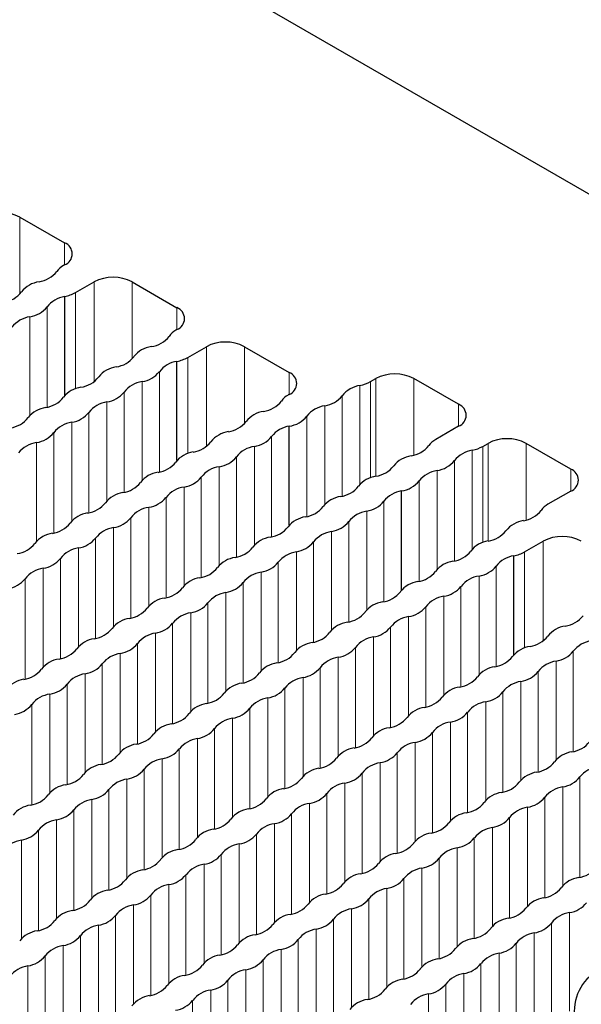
# Paper-space layout 'Blatt4' of a CAD drawing. Header units: millimetres. Extents: x 5 to 418, y 2 to 292.
# Tile 63 of 72: x 282.19 to 290.54, y 213.31 to 227.95. Entities that reach past the tile are written whole.
import ezdxf

# ---------------------------------------------------------------- set-up
doc = ezdxf.new("R2010")
doc.units = ezdxf.units.MM

psp = doc.layouts.new('Blatt4')

# ---------------------------------------------------------------- linework, layer by layer
at = {"color": 7, "linetype": 'Continuous', "lineweight": 25}
for p, q in [((260.452, 242.789), (312.098, 212.975)), ((282.194, 225.013), (282.859, 224.629)), ((282.859, 224.303), (282.845, 224.294)), ((283.021, 223.89), (283.297, 224.05)), ((283.863, 224.05), (284.528, 223.666)), ((282.86, 222.358), (282.86, 223.831)), ((284.528, 223.339), (284.513, 223.331)), ((284.69, 222.927), (284.966, 223.086)), ((285.532, 223.086), (286.196, 222.702)), ((284.529, 221.394), (284.529, 222.868)), ((287.405, 222.568), (287.483, 222.613)), ((288.714, 222.229), (288.049, 222.613)), ((286.196, 222.376), (286.182, 222.368)), ((286.198, 220.431), (286.198, 221.904)), ((288.714, 221.902), (288.374, 221.706)), ((289.074, 221.604), (289.152, 221.649)), ((290.382, 221.266), (289.718, 221.649)), ((287.866, 219.468), (287.866, 220.941)), ((290.382, 220.939), (290.043, 220.743)), ((289.696, 220.037), (289.972, 220.196)), ((289.535, 218.504), (289.535, 219.978))]:
    psp.add_line(p, q, dxfattribs=at)
at = {"color": 7, "linetype": 'Continuous', "lineweight": 18}
for p, q in [((282.194, 223.869), (282.194, 225.013)), ((282.859, 224.303), (282.859, 224.629)), ((283.297, 222.566), (283.297, 224.05)), ((283.863, 222.905), (283.863, 224.05)), ((283.021, 222.461), (283.021, 223.89)), ((282.598, 222.186), (282.598, 223.678)), ((282.344, 222.063), (282.344, 223.53)), ((284.528, 223.339), (284.528, 223.666)), ((284.966, 221.603), (284.966, 223.086)), ((285.532, 221.942), (285.532, 223.086)), ((284.69, 221.497), (284.69, 222.927)), ((284.267, 221.223), (284.267, 222.714)), ((286.196, 222.376), (286.196, 222.702)), ((284.012, 221.1), (284.012, 222.567)), ((287.249, 222.51), (287.249, 221.041)), ((287.405, 222.568), (287.405, 221.138)), ((287.483, 221.16), (287.483, 222.613)), ((288.049, 221.473), (288.049, 222.613)), ((283.744, 220.921), (283.744, 222.412)), ((286.983, 222.356), (286.983, 220.864)), ((283.489, 220.798), (283.489, 222.265)), ((288.714, 221.902), (288.714, 222.229)), ((283.22, 220.619), (283.22, 222.11)), ((286.726, 222.208), (286.726, 220.739)), ((282.966, 220.496), (282.966, 221.963)), ((286.46, 222.054), (286.46, 220.561)), ((282.697, 220.316), (282.697, 221.808)), ((282.443, 220.193), (282.443, 221.661)), ((285.936, 220.259), (285.936, 221.751)), ((289.152, 220.197), (289.152, 221.649)), ((289.718, 220.51), (289.718, 221.649)), ((285.681, 220.136), (285.681, 221.604)), ((288.918, 221.546), (288.918, 220.077)), ((289.074, 221.604), (289.074, 220.175)), ((285.412, 219.957), (285.412, 221.449)), ((288.652, 221.393), (288.652, 219.9)), ((285.158, 219.834), (285.158, 221.302)), ((288.395, 221.244), (288.395, 219.775)), ((290.382, 220.939), (290.382, 221.266)), ((284.889, 219.655), (284.889, 221.147)), ((288.128, 221.09), (288.128, 219.598)), ((284.635, 219.532), (284.635, 221)), ((284.366, 219.353), (284.366, 220.845)), ((287.605, 219.296), (287.605, 220.787)), ((284.111, 219.23), (284.111, 220.698)), ((287.35, 219.173), (287.35, 220.64)), ((283.843, 219.051), (283.843, 220.543)), ((287.081, 218.994), (287.081, 220.485)), ((283.588, 218.928), (283.588, 220.395)), ((286.827, 218.871), (286.827, 220.338)), ((283.319, 218.749), (283.319, 220.24)), ((286.558, 218.692), (286.558, 220.183)), ((289.972, 218.713), (289.972, 220.196)), ((283.065, 218.626), (283.065, 220.093)), ((286.303, 218.569), (286.303, 220.036)), ((289.696, 218.607), (289.696, 220.037)), ((282.796, 218.447), (282.796, 219.938)), ((286.035, 218.39), (286.035, 219.881)), ((282.541, 218.324), (282.541, 219.791)), ((285.78, 218.267), (285.78, 219.734)), ((289.273, 218.333), (289.273, 219.824)), ((282.273, 218.145), (282.273, 219.636)), ((285.511, 218.088), (285.511, 219.579)), ((289.019, 218.21), (289.019, 219.677)), ((285.257, 217.965), (285.257, 219.432)), ((288.75, 218.03), (288.75, 219.522)), ((288.495, 217.908), (288.495, 219.375)), ((284.988, 217.786), (284.988, 219.277)), ((288.227, 217.728), (288.227, 219.22)), ((284.734, 217.663), (284.734, 219.13)), ((287.972, 217.605), (287.972, 219.073)), ((284.465, 217.483), (284.465, 218.975)), ((287.704, 217.426), (287.704, 218.918)), ((284.21, 217.361), (284.21, 218.828)), ((287.449, 217.303), (287.449, 218.771)), ((283.942, 217.181), (283.942, 218.673)), ((287.18, 217.124), (287.18, 218.616)), ((290.419, 217.067), (290.419, 218.559)), ((283.687, 217.058), (283.687, 218.526)), ((286.926, 217.001), (286.926, 218.469)), ((290.164, 216.944), (290.164, 218.412)), ((283.418, 216.879), (283.418, 218.371)), ((286.657, 216.822), (286.657, 218.314)), ((289.896, 216.765), (289.896, 218.257)), ((283.164, 216.756), (283.164, 218.224)), ((286.402, 216.699), (286.402, 218.167)), ((289.641, 216.642), (289.641, 218.11)), ((282.895, 216.577), (282.895, 218.069)), ((286.134, 216.52), (286.134, 218.012)), ((282.64, 216.454), (282.64, 217.922)), ((285.879, 216.397), (285.879, 217.865)), ((289.372, 216.463), (289.372, 217.954)), ((282.372, 216.275), (282.372, 217.767)), ((285.61, 216.218), (285.61, 217.71)), ((289.118, 216.34), (289.118, 217.807)), ((285.356, 216.095), (285.356, 217.563)), ((288.849, 216.161), (288.849, 217.652)), ((285.087, 215.916), (285.087, 217.408)), ((288.594, 216.038), (288.594, 217.505)), ((284.833, 215.793), (284.833, 217.26)), ((288.326, 215.859), (288.326, 217.35)), ((284.564, 215.614), (284.564, 217.105)), ((288.071, 215.736), (288.071, 217.203)), ((284.309, 215.491), (284.309, 216.958)), ((287.803, 215.557), (287.803, 217.048)), ((284.041, 215.312), (284.041, 216.803)), ((287.548, 215.434), (287.548, 216.901)), ((283.786, 215.189), (283.786, 216.656)), ((287.279, 215.255), (287.279, 216.746)), ((290.518, 215.198), (290.518, 216.689)), ((283.517, 215.01), (283.517, 216.501)), ((287.025, 215.132), (287.025, 216.599)), ((290.263, 215.075), (290.263, 216.542)), ((283.263, 214.887), (283.263, 216.354)), ((286.756, 214.953), (286.756, 216.444)), ((289.995, 214.895), (289.995, 216.387)), ((286.501, 214.83), (286.501, 216.297)), ((289.74, 214.773), (289.74, 216.24)), ((282.994, 214.708), (282.994, 216.199)), ((286.233, 214.651), (286.233, 216.142)), ((289.471, 214.593), (289.471, 216.085)), ((282.739, 214.585), (282.739, 216.052)), ((285.978, 214.528), (285.978, 215.995)), ((289.217, 214.47), (289.217, 215.938)), ((282.471, 214.406), (282.471, 215.897)), ((285.709, 214.348), (285.709, 215.84)), ((288.948, 214.291), (288.948, 215.783)), ((282.216, 214.283), (282.216, 215.75)), ((285.455, 214.226), (285.455, 215.693)), ((288.693, 214.168), (288.693, 215.636)), ((285.186, 214.046), (285.186, 215.538)), ((288.425, 213.989), (288.425, 215.481)), ((284.932, 213.923), (284.932, 215.391)), ((288.17, 213.866), (288.17, 215.334)), ((284.663, 213.744), (284.663, 215.236)), ((284.408, 213.621), (284.408, 215.089)), ((287.902, 213.687), (287.902, 215.179)), ((284.14, 213.442), (284.14, 214.934)), ((287.647, 213.564), (287.647, 215.032)), ((283.885, 213.319), (283.885, 214.787)), ((287.378, 213.385), (287.378, 214.877)), ((283.616, 213.14), (283.616, 214.632)), ((287.124, 213.262), (287.124, 214.73)), ((290.362, 213.205), (290.362, 214.672)), ((283.362, 213.017), (283.362, 214.485)), ((286.855, 213.083), (286.855, 214.575)), ((290.094, 213.026), (290.094, 214.517)), ((283.093, 212.838), (283.093, 214.33)), ((286.6, 212.96), (286.6, 214.428)), ((289.839, 212.903), (289.839, 214.37)), ((282.838, 212.715), (282.838, 214.183)), ((286.332, 212.781), (286.332, 214.272)), ((289.57, 212.724), (289.57, 214.215)), ((282.57, 212.536), (282.57, 214.028)), ((286.077, 212.658), (286.077, 214.125)), ((289.316, 212.601), (289.316, 214.068)), ((282.315, 212.413), (282.315, 213.881)), ((285.808, 212.479), (285.808, 213.97)), ((289.047, 212.422), (289.047, 213.913)), ((285.554, 212.356), (285.554, 213.823)), ((288.792, 212.299), (288.792, 213.766)), ((285.285, 212.177), (285.285, 213.668)), ((288.524, 212.12), (288.524, 213.611)), ((285.031, 212.054), (285.031, 213.521)), ((288.269, 211.997), (288.269, 213.464)), ((284.762, 211.875), (284.762, 213.366))]:
    psp.add_line(p, q, dxfattribs=at)
at = {"color": 7, "linetype": 'Continuous', "lineweight": 25}
for centre, radius, start, end in [((281.911, 224.467), 0.615, 62.6097, 117.3903), ((282.797, 224.466), 0.175, 290.7834, 69.2166), ((282.984, 224.038), 0.292, 118.479, 145.4838), ((282.415, 224.467), 0.421, 278.7581, 321.2365), ((283.58, 223.504), 0.615, 62.6097, 117.3903), ((282.538, 223.649), 0.406, 98.3389, 141.6557), ((281.892, 224.164), 0.421, 278.7581, 321.2365), ((282.925, 223.42), 0.416, 98.9751, 141.797), ((282.754, 224.37), 0.549, 281.1689, 299.1628), ((282.282, 223.932), 0.406, 278.7655, 321.2291), ((282.405, 223.115), 0.42, 98.3462, 141.6484), ((284.466, 223.503), 0.175, 290.7834, 69.2166), ((284.084, 223.503), 0.421, 278.7581, 321.2365), ((284.653, 223.074), 0.292, 118.479, 145.4838), ((284.207, 222.686), 0.406, 98.3389, 141.6557), ((285.249, 222.54), 0.615, 62.6097, 117.3903), ((283.561, 223.201), 0.421, 278.7581, 321.2365), ((284.594, 222.457), 0.416, 98.9751, 141.797), ((284.423, 223.406), 0.549, 281.1689, 299.1628), ((283.684, 222.384), 0.406, 98.3389, 141.6557), ((283.95, 222.968), 0.406, 278.7655, 321.2291), ((286.134, 222.539), 0.175, 290.7834, 69.2166), ((287.766, 222.067), 0.615, 62.6097, 117.3903), ((283.038, 222.899), 0.421, 278.7581, 321.2365), ((284.073, 222.151), 0.42, 98.3462, 141.6484), ((287.312, 222.094), 0.42, 98.5543, 141.4404), ((287.139, 223.044), 0.546, 281.613, 299.1988), ((283.16, 222.082), 0.406, 98.3389, 141.6557), ((283.427, 222.666), 0.406, 278.7655, 321.2291), ((286.321, 222.111), 0.292, 118.479, 145.4838), ((286.666, 222.609), 0.406, 278.5483, 321.4463), ((282.514, 222.597), 0.421, 278.7581, 321.2365), ((283.55, 221.849), 0.42, 98.3462, 141.6484), ((285.753, 222.54), 0.421, 278.7581, 321.2365), ((288.652, 222.066), 0.175, 290.7834, 69.2166), ((282.637, 221.78), 0.406, 98.3389, 141.6557), ((282.904, 222.364), 0.406, 278.7655, 321.2291), ((285.876, 221.723), 0.406, 98.3389, 141.6557), ((286.788, 221.792), 0.42, 98.5483, 141.4463), ((281.991, 222.295), 0.421, 278.7581, 321.2365), ((283.027, 221.547), 0.42, 98.3462, 141.6484), ((285.23, 222.238), 0.421, 278.7581, 321.2365), ((286.14, 222.309), 0.409, 278.0798, 321.3359), ((282.381, 222.062), 0.406, 278.7655, 321.2291), ((285.352, 221.421), 0.406, 98.3389, 141.6557), ((286.263, 221.494), 0.416, 98.9751, 141.797), ((282.503, 221.245), 0.42, 98.3462, 141.6484), ((284.706, 221.936), 0.421, 278.7581, 321.2365), ((285.619, 222.005), 0.406, 278.7655, 321.2291), ((288.513, 221.45), 0.292, 118.479, 145.4838), ((289.435, 221.103), 0.615, 62.6097, 117.3903), ((284.829, 221.119), 0.406, 98.3389, 141.6557), ((285.742, 221.188), 0.42, 98.3462, 141.6484), ((287.945, 221.879), 0.421, 278.7581, 321.2365), ((288.98, 221.131), 0.42, 98.5543, 141.4404), ((288.808, 222.081), 0.546, 281.613, 299.1988), ((284.183, 221.634), 0.421, 278.7581, 321.2365), ((285.096, 221.703), 0.406, 278.7655, 321.2291), ((288.068, 221.061), 0.406, 98.3389, 141.6557), ((288.334, 221.646), 0.406, 278.5483, 321.4463), ((284.306, 220.817), 0.406, 98.3389, 141.6557), ((285.219, 220.886), 0.42, 98.3462, 141.6484), ((287.422, 221.576), 0.421, 278.7581, 321.2365), ((288.457, 220.828), 0.42, 98.5483, 141.4463), ((290.32, 221.102), 0.175, 290.7834, 69.2166), ((283.66, 221.332), 0.421, 278.7581, 321.2365), ((284.573, 221.401), 0.406, 278.7655, 321.2291), ((287.545, 220.759), 0.406, 98.3389, 141.6557), ((287.809, 221.346), 0.409, 278.0798, 321.3359), ((283.783, 220.514), 0.406, 98.3389, 141.6557), ((284.696, 220.584), 0.42, 98.3462, 141.6484), ((286.898, 221.274), 0.421, 278.7581, 321.2365), ((287.931, 220.53), 0.416, 98.9751, 141.797), ((283.137, 221.029), 0.421, 278.7581, 321.2365), ((284.049, 221.099), 0.406, 278.7655, 321.2291), ((287.021, 220.457), 0.406, 98.3389, 141.6557), ((287.288, 221.042), 0.406, 278.7655, 321.2291), ((283.259, 220.212), 0.406, 98.3389, 141.6557), ((284.172, 220.282), 0.42, 98.3462, 141.6484), ((286.375, 220.972), 0.421, 278.7581, 321.2365), ((287.411, 220.225), 0.42, 98.3462, 141.6484), ((289.614, 220.915), 0.421, 278.7581, 321.2365), ((290.182, 220.486), 0.292, 118.479, 145.4838), ((282.613, 220.727), 0.421, 278.7581, 321.2365), ((283.526, 220.797), 0.406, 278.7655, 321.2291), ((286.498, 220.155), 0.406, 98.3389, 141.6557), ((286.765, 220.74), 0.406, 278.7655, 321.2291), ((289.737, 220.098), 0.406, 98.3389, 141.6557), ((282.736, 219.91), 0.406, 98.3389, 141.6557), ((283.649, 219.98), 0.42, 98.3462, 141.6484), ((285.852, 220.67), 0.421, 278.7581, 321.2365), ((286.888, 219.923), 0.42, 98.3462, 141.6484), ((289.09, 220.613), 0.421, 278.7581, 321.2365), ((282.09, 220.425), 0.421, 278.7581, 321.2365), ((283.003, 220.495), 0.406, 278.7655, 321.2291), ((285.975, 219.853), 0.406, 98.3389, 141.6557), ((286.241, 220.438), 0.406, 278.7655, 321.2291), ((289.213, 219.796), 0.406, 98.3389, 141.6557), ((290.255, 219.65), 0.615, 62.6097, 117.3903), ((283.126, 219.678), 0.42, 98.3462, 141.6484), ((285.329, 220.368), 0.421, 278.7581, 321.2365), ((286.364, 219.62), 0.42, 98.3462, 141.6484), ((288.567, 220.311), 0.421, 278.7581, 321.2365), ((289.429, 220.516), 0.549, 281.1689, 299.1628), ((282.48, 220.193), 0.406, 278.7655, 321.2291), ((285.451, 219.551), 0.406, 98.3389, 141.6557), ((285.718, 220.136), 0.406, 278.7655, 321.2291), ((288.69, 219.494), 0.406, 98.3389, 141.6557), ((289.6, 219.567), 0.416, 98.9751, 141.797), ((282.602, 219.376), 0.42, 98.3462, 141.6484), ((284.805, 220.066), 0.421, 278.7581, 321.2365), ((285.841, 219.318), 0.42, 98.3462, 141.6484), ((288.044, 220.009), 0.421, 278.7581, 321.2365), ((288.957, 220.078), 0.406, 278.7655, 321.2291), ((281.956, 219.891), 0.406, 278.7655, 321.2291), ((284.928, 219.249), 0.406, 98.3389, 141.6557), ((285.195, 219.833), 0.406, 278.7655, 321.2291), ((288.167, 219.192), 0.406, 98.3389, 141.6557), ((289.08, 219.261), 0.42, 98.3462, 141.6484), ((284.282, 219.764), 0.421, 278.7581, 321.2365), ((285.318, 219.016), 0.42, 98.3462, 141.6484), ((287.521, 219.707), 0.421, 278.7581, 321.2365), ((288.433, 219.776), 0.406, 278.7655, 321.2291), ((284.405, 218.947), 0.406, 98.3389, 141.6557), ((287.644, 218.89), 0.406, 98.3389, 141.6557), ((288.556, 218.959), 0.42, 98.3462, 141.6484), ((283.759, 219.462), 0.421, 278.7581, 321.2365), ((284.672, 219.531), 0.406, 278.7655, 321.2291), ((286.997, 219.405), 0.421, 278.7581, 321.2365), ((287.91, 219.474), 0.406, 278.7655, 321.2291), ((283.882, 218.645), 0.406, 98.3389, 141.6557), ((284.795, 218.714), 0.42, 98.3462, 141.6484), ((287.12, 218.588), 0.406, 98.3389, 141.6557), ((288.033, 218.657), 0.42, 98.3462, 141.6484), ((290.236, 219.348), 0.421, 278.7581, 321.2365), ((283.236, 219.16), 0.421, 278.7581, 321.2365), ((284.148, 219.229), 0.406, 278.7655, 321.2291), ((287.387, 219.172), 0.406, 278.7655, 321.2291), ((290.359, 218.531), 0.406, 98.3389, 141.6557), ((283.358, 218.343), 0.406, 98.3389, 141.6557), ((284.271, 218.412), 0.42, 98.3462, 141.6484), ((286.474, 219.103), 0.421, 278.7581, 321.2365), ((287.51, 218.355), 0.42, 98.3462, 141.6484), ((289.713, 219.046), 0.421, 278.7581, 321.2365), ((290.748, 218.298), 0.42, 98.3462, 141.6484), ((282.712, 218.858), 0.421, 278.7581, 321.2365), ((283.625, 218.927), 0.406, 278.7655, 321.2291), ((286.597, 218.286), 0.406, 98.3389, 141.6557), ((286.864, 218.87), 0.406, 278.7655, 321.2291), ((289.836, 218.229), 0.406, 98.3389, 141.6557), ((290.102, 218.813), 0.406, 278.7655, 321.2291), ((282.835, 218.041), 0.406, 98.3389, 141.6557), ((283.748, 218.11), 0.42, 98.3462, 141.6484), ((285.951, 218.801), 0.421, 278.7581, 321.2365), ((286.987, 218.053), 0.42, 98.3462, 141.6484), ((289.189, 218.744), 0.421, 278.7581, 321.2365), ((290.225, 217.996), 0.42, 98.3462, 141.6484), ((282.189, 218.556), 0.421, 278.7581, 321.2365), ((283.102, 218.625), 0.406, 278.7655, 321.2291), ((286.074, 217.984), 0.406, 98.3389, 141.6557), ((286.34, 218.568), 0.406, 278.7655, 321.2291), ((289.312, 217.926), 0.406, 98.3389, 141.6557), ((289.579, 218.511), 0.406, 278.7655, 321.2291), ((282.312, 217.739), 0.406, 98.3389, 141.6557), ((283.225, 217.808), 0.42, 98.3462, 141.6484), ((285.428, 218.499), 0.421, 278.7581, 321.2365), ((286.463, 217.751), 0.42, 98.3462, 141.6484), ((288.666, 218.441), 0.421, 278.7581, 321.2365), ((289.702, 217.694), 0.42, 98.3462, 141.6484), ((282.579, 218.323), 0.406, 278.7655, 321.2291), ((285.55, 217.682), 0.406, 98.3389, 141.6557), ((285.817, 218.266), 0.406, 278.7655, 321.2291), ((288.789, 217.624), 0.406, 98.3389, 141.6557), ((282.701, 217.506), 0.42, 98.3462, 141.6484), ((284.904, 218.197), 0.421, 278.7581, 321.2365), ((285.94, 217.449), 0.42, 98.3462, 141.6484), ((288.143, 218.139), 0.421, 278.7581, 321.2365), ((289.056, 218.209), 0.406, 278.7655, 321.2291), ((282.055, 218.021), 0.406, 278.7655, 321.2291), ((285.027, 217.379), 0.406, 98.3389, 141.6557), ((285.294, 217.964), 0.406, 278.7655, 321.2291), ((288.266, 217.322), 0.406, 98.3389, 141.6557), ((289.179, 217.392), 0.42, 98.3462, 141.6484), ((284.381, 217.894), 0.421, 278.7581, 321.2365), ((285.417, 217.147), 0.42, 98.3462, 141.6484), ((287.62, 217.837), 0.421, 278.7581, 321.2365), ((288.532, 217.907), 0.406, 278.7655, 321.2291), ((284.504, 217.077), 0.406, 98.3389, 141.6557), ((284.771, 217.662), 0.406, 278.7655, 321.2291), ((287.742, 217.02), 0.406, 98.3389, 141.6557), ((288.655, 217.09), 0.42, 98.3462, 141.6484), ((283.858, 217.592), 0.421, 278.7581, 321.2365), ((284.894, 216.845), 0.42, 98.3462, 141.6484), ((287.096, 217.535), 0.421, 278.7581, 321.2365), ((288.009, 217.605), 0.406, 278.7655, 321.2291), ((283.981, 216.775), 0.406, 98.3389, 141.6557), ((284.247, 217.36), 0.406, 278.7655, 321.2291), ((287.219, 216.718), 0.406, 98.3389, 141.6557), ((288.132, 216.788), 0.42, 98.3462, 141.6484), ((290.335, 217.478), 0.421, 278.7581, 321.2365), ((283.335, 217.29), 0.421, 278.7581, 321.2365), ((284.37, 216.543), 0.42, 98.3462, 141.6484), ((286.573, 217.233), 0.421, 278.7581, 321.2365), ((287.486, 217.303), 0.406, 278.7655, 321.2291), ((290.458, 216.661), 0.406, 98.3389, 141.6557), ((283.457, 216.473), 0.406, 98.3389, 141.6557), ((283.724, 217.058), 0.406, 278.7655, 321.2291), ((286.696, 216.416), 0.406, 98.3389, 141.6557), ((287.609, 216.485), 0.42, 98.3462, 141.6484), ((289.812, 217.176), 0.421, 278.7581, 321.2365), ((290.847, 216.428), 0.42, 98.3462, 141.6484), ((282.811, 216.988), 0.421, 278.7581, 321.2365), ((283.847, 216.241), 0.42, 98.3462, 141.6484), ((286.05, 216.931), 0.421, 278.7581, 321.2365), ((286.963, 217), 0.406, 278.7655, 321.2291), ((289.935, 216.359), 0.406, 98.3389, 141.6557), ((290.201, 216.943), 0.406, 278.7655, 321.2291), ((282.934, 216.171), 0.406, 98.3389, 141.6557), ((283.201, 216.756), 0.406, 278.7655, 321.2291), ((286.173, 216.114), 0.406, 98.3389, 141.6557), ((287.086, 216.183), 0.42, 98.3462, 141.6484), ((289.288, 216.874), 0.421, 278.7581, 321.2365), ((290.324, 216.126), 0.42, 98.3462, 141.6484), ((282.288, 216.686), 0.421, 278.7581, 321.2365), ((283.324, 215.938), 0.42, 98.3462, 141.6484), ((285.527, 216.629), 0.421, 278.7581, 321.2365), ((286.439, 216.698), 0.406, 278.7655, 321.2291), ((289.411, 216.057), 0.406, 98.3389, 141.6557), ((289.678, 216.641), 0.406, 278.7655, 321.2291), ((282.411, 215.869), 0.406, 98.3389, 141.6557), ((285.649, 215.812), 0.406, 98.3389, 141.6557), ((286.562, 215.881), 0.42, 98.3462, 141.6484), ((288.765, 216.572), 0.421, 278.7581, 321.2365), ((289.801, 215.824), 0.42, 98.3462, 141.6484), ((282.678, 216.454), 0.406, 278.7655, 321.2291), ((285.003, 216.327), 0.421, 278.7581, 321.2365), ((285.916, 216.396), 0.406, 278.7655, 321.2291), ((288.888, 215.755), 0.406, 98.3389, 141.6557), ((289.155, 216.339), 0.406, 278.7655, 321.2291), ((282.8, 215.636), 0.42, 98.3462, 141.6484), ((286.039, 215.579), 0.42, 98.3462, 141.6484), ((288.242, 216.27), 0.421, 278.7581, 321.2365), ((289.278, 215.522), 0.42, 98.3462, 141.6484), ((282.154, 216.151), 0.406, 278.7655, 321.2291), ((285.126, 215.51), 0.406, 98.3389, 141.6557), ((285.393, 216.094), 0.406, 278.7655, 321.2291), ((288.365, 215.453), 0.406, 98.3389, 141.6557), ((288.631, 216.037), 0.406, 278.7655, 321.2291), ((282.277, 215.334), 0.42, 98.3462, 141.6484), ((284.48, 216.025), 0.421, 278.7581, 321.2365), ((285.516, 215.277), 0.42, 98.3462, 141.6484), ((287.719, 215.968), 0.421, 278.7581, 321.2365), ((288.754, 215.22), 0.42, 98.3462, 141.6484), ((284.603, 215.208), 0.406, 98.3389, 141.6557), ((284.87, 215.792), 0.406, 278.7655, 321.2291), ((287.841, 215.151), 0.406, 98.3389, 141.6557), ((288.108, 215.735), 0.406, 278.7655, 321.2291), ((283.957, 215.723), 0.421, 278.7581, 321.2365), ((284.993, 214.975), 0.42, 98.3462, 141.6484), ((287.195, 215.666), 0.421, 278.7581, 321.2365), ((288.231, 214.918), 0.42, 98.3462, 141.6484), ((290.434, 215.609), 0.421, 278.7581, 321.2365), ((284.08, 214.906), 0.406, 98.3389, 141.6557), ((284.346, 215.49), 0.406, 278.7655, 321.2291), ((287.318, 214.849), 0.406, 98.3389, 141.6557), ((290.557, 214.791), 0.406, 98.3389, 141.6557), ((283.434, 215.421), 0.421, 278.7581, 321.2365), ((284.469, 214.673), 0.42, 98.3462, 141.6484), ((286.672, 215.364), 0.421, 278.7581, 321.2365), ((287.585, 215.433), 0.406, 278.7655, 321.2291), ((289.911, 215.306), 0.421, 278.7581, 321.2365), ((283.556, 214.604), 0.406, 98.3389, 141.6557), ((283.823, 215.188), 0.406, 278.7655, 321.2291), ((286.795, 214.547), 0.406, 98.3389, 141.6557), ((287.708, 214.616), 0.42, 98.3462, 141.6484), ((290.034, 214.489), 0.406, 98.3389, 141.6557), ((282.91, 215.119), 0.421, 278.7581, 321.2365), ((283.946, 214.371), 0.42, 98.3462, 141.6484), ((286.149, 215.062), 0.421, 278.7581, 321.2365), ((287.062, 215.131), 0.406, 278.7655, 321.2291), ((290.3, 215.074), 0.406, 278.7655, 321.2291), ((283.033, 214.302), 0.406, 98.3389, 141.6557), ((283.3, 214.886), 0.406, 278.7655, 321.2291), ((286.272, 214.244), 0.406, 98.3389, 141.6557), ((287.185, 214.314), 0.42, 98.3462, 141.6484), ((289.387, 215.004), 0.421, 278.7581, 321.2365), ((290.423, 214.257), 0.42, 98.3462, 141.6484), ((282.387, 214.817), 0.421, 278.7581, 321.2365), ((283.423, 214.069), 0.42, 98.3462, 141.6484), ((285.626, 214.759), 0.421, 278.7581, 321.2365), ((286.538, 214.829), 0.406, 278.7655, 321.2291), ((289.51, 214.187), 0.406, 98.3389, 141.6557), ((289.777, 214.772), 0.406, 278.7655, 321.2291), ((282.51, 214), 0.406, 98.3389, 141.6557), ((282.777, 214.584), 0.406, 278.7655, 321.2291), ((285.748, 213.942), 0.406, 98.3389, 141.6557), ((286.661, 214.012), 0.42, 98.3462, 141.6484), ((288.864, 214.702), 0.421, 278.7581, 321.2365), ((289.9, 213.955), 0.42, 98.3462, 141.6484), ((282.899, 213.767), 0.42, 98.3462, 141.6484), ((285.102, 214.457), 0.421, 278.7581, 321.2365), ((286.015, 214.527), 0.406, 278.7655, 321.2291), ((288.987, 213.885), 0.406, 98.3389, 141.6557), ((289.254, 214.47), 0.406, 278.7655, 321.2291), ((282.253, 214.282), 0.406, 278.7655, 321.2291), ((285.225, 213.64), 0.406, 98.3389, 141.6557), ((286.138, 213.71), 0.42, 98.3462, 141.6484), ((288.341, 214.4), 0.421, 278.7581, 321.2365), ((289.377, 213.653), 0.42, 98.3462, 141.6484), ((282.376, 213.465), 0.42, 98.3462, 141.6484), ((284.579, 214.155), 0.421, 278.7581, 321.2365), ((285.492, 214.225), 0.406, 278.7655, 321.2291), ((288.464, 213.583), 0.406, 98.3389, 141.6557), ((288.73, 214.168), 0.406, 278.7655, 321.2291), ((284.702, 213.338), 0.406, 98.3389, 141.6557), ((285.615, 213.408), 0.42, 98.3462, 141.6484), ((287.818, 214.098), 0.421, 278.7581, 321.2365), ((288.853, 213.35), 0.42, 98.3462, 141.6484), ((291.132, 213.205), 0.699, 110.7834, 249.2166), ((284.056, 213.853), 0.421, 278.7581, 321.2365), ((284.969, 213.923), 0.406, 278.7655, 321.2291), ((287.94, 213.281), 0.406, 98.3389, 141.6557), ((288.207, 213.865), 0.406, 278.7655, 321.2291), ((284.179, 213.036), 0.406, 98.3389, 141.6557), ((285.092, 213.106), 0.42, 98.3462, 141.6484), ((287.294, 213.796), 0.421, 278.7581, 321.2365), ((288.33, 213.048), 0.42, 98.3462, 141.6484), ((284.445, 213.621), 0.406, 278.7655, 321.2291), ((287.417, 212.979), 0.406, 98.3389, 141.6557)]:
    psp.add_arc(centre, radius, start, end, dxfattribs=at)

doc.saveas('drawing.dxf')
